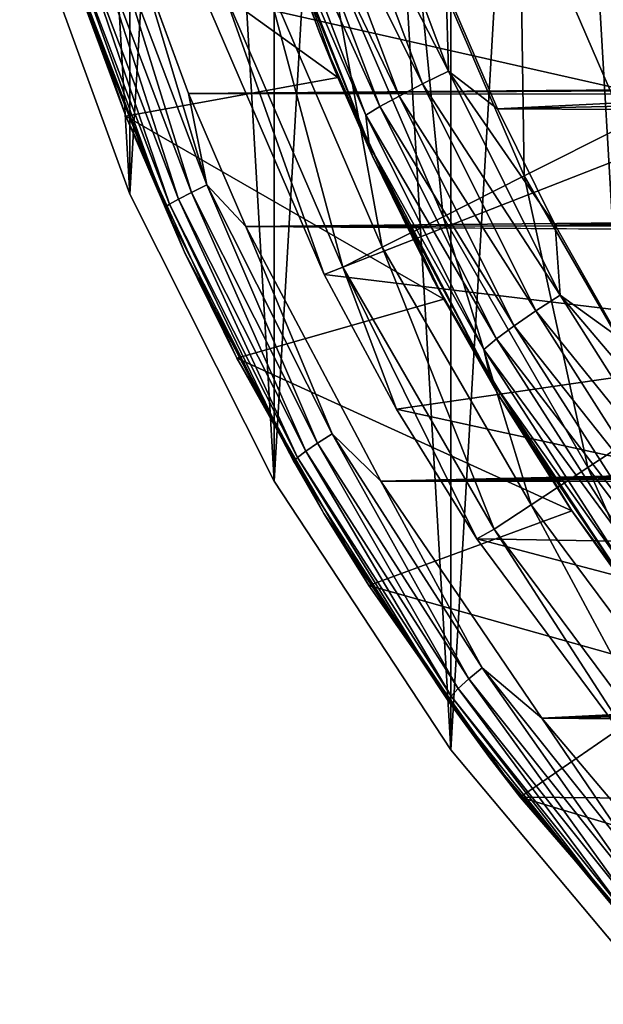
# Model space of a CAD drawing. Header units: metres. Extents: x -27 to 243, y -26 to 26.
# Tile 2 of 88: x -25.15 to -19.61, y -18.09 to -8.74. Entities that reach past the tile are written whole.
import ezdxf

# ---------------------------------------------------------------- set-up
doc = ezdxf.new("R2010")
doc.units = ezdxf.units.M
doc.layers.add('solid_ASS_SW0001', color=7, linetype='CONTINUOUS')

msp = doc.modelspace()

# ---------------------------------------------------------------- linework, layer by layer
at = {"layer": 'solid_ASS_SW0001'}
for points in [[(-19.093506, 18.013895, -24), (-19.093544, -18.013857, -24), (-21.055754, -15.675382, -24)], [(-19.093506, 18.013895, -24), (-21.055754, -15.675382, -24), (-21.055731, 15.675412, -24)], [(-19.093506, -18.013895, 74), (-19.093544, 18.013857, 74), (-21.055754, 15.675382, 74)], [(-21.055731, 15.675412, -24), (-21.055754, -15.675382, -24), (-22.733221, -13.124899, -24)], [(-21.055731, 15.675412, -24), (-22.733221, -13.124899, -24), (-22.733206, 13.124928, -24)], [(-21.055731, -15.675412, 74), (-21.055754, 15.675382, 74), (-22.733221, 13.124899, 74)], [(-19.093506, -18.013895, 74), (-21.055754, 15.675382, 74), (-21.055731, -15.675412, 74)], [(-22.733206, 13.124928, -24), (-22.733221, -13.124899, -24), (-24.103214, -10.396995, -24)], [(-22.733206, 13.124928, -24), (-24.103214, -10.396995, -24), (-24.103203, 10.397023, -24)], [(-22.733206, -13.124928, 74), (-22.733221, 13.124899, 74), (-24.103214, 10.396995, 74)], [(-21.055731, -15.675412, 74), (-22.733221, 13.124899, 74), (-22.733206, -13.124928, 74)], [(-24.103203, 10.397023, -24), (-24.103214, -10.396995, -24), (-25.147223, -7.528595, -24)], [(-24.103203, -10.397023, 74), (-24.103214, 10.396995, 74), (-25.147223, 7.528595, 74)], [(-22.733206, -13.124928, 74), (-24.103214, 10.396995, 74), (-24.103203, -10.397023, 74)], [(-24.103203, -10.397023, 74), (-25.147223, 7.528595, 74), (-25.147217, -7.528615, 74)], [(-22.17297, -7.09238, 97.729301), (-21.915375, -7.000606, 97.920448), (-21.079399, -9.23066, 98.03093)], [(-21.079399, -9.23066, 98.03093), (-21.915375, -7.000606, 97.920448), (-21.099073, -8.455517, 98.129074)], [(-20.401937, -7.426091, 84.756622), (-19.401873, -9.744392, 84.756622), (-19.212093, -6.993, 86.50235)], [(-22.94964, -7.022346, 86.602135), (-22.129097, -9.290019, 86.219505), (-24.971586, -7.240158, 87.544983)], [(-22.305897, -8.857028, 96.261002), (-22.129097, -9.290019, 86.219505), (-22.94964, -7.022346, 86.602135)], [(-22.305897, -8.857028, 96.261002), (-22.94964, -7.022346, 86.602135), (-22.748226, -7.649718, 96.204811)], [(-22.408113, -7.179373, 97.480392), (-22.17297, -7.09238, 97.729301), (-21.3241, -9.351639, 97.839088)], [(-21.3241, -9.351639, 97.839088), (-22.17297, -7.09238, 97.729301), (-21.079399, -9.23066, 98.03093)], [(-22.604502, -7.256122, 97.177834), (-22.408113, -7.179373, 97.480392), (-21.546412, -9.466333, 97.589615)], [(-21.546412, -9.466333, 97.589615), (-22.408113, -7.179373, 97.480392), (-21.3241, -9.351639, 97.839088)], [(-24.971586, -7.240158, 87.544983), (-24.139692, -9.657908, 87.157059), (-24.628799, -8.331999, 98.255386)], [(-22.129097, -9.290019, 86.219505), (-24.139692, -9.657908, 87.157059), (-24.971586, -7.240158, 87.544983)], [(-22.747114, -7.317292, 96.832344), (-22.604502, -7.256122, 97.177834), (-21.730732, -9.567545, 97.286652)], [(-21.730732, -9.567545, 97.286652), (-22.604502, -7.256122, 97.177834), (-21.546412, -9.466333, 97.589615)], [(-19.401567, -7.358101, 74.599998), (-18.373274, -9.642888, 74.599998), (-23.403004, -8.503495, 74.599998)], [(-21.862787, -9.64824, 96.940979), (-22.744343, -7.60513, 96.470039), (-22.747114, -7.317292, 96.832344)], [(-21.862787, -9.64824, 96.940979), (-22.747114, -7.317292, 96.832344), (-21.730732, -9.567545, 97.286652)], [(-21.408234, -7.792371, 82.884712), (-20.358843, -10.225019, 82.884712), (-20.401937, -7.426091, 84.756622)], [(-20.358843, -10.225019, 82.884712), (-19.401873, -9.744392, 84.756622), (-20.401937, -7.426091, 84.756622)], [(-25.147223, -7.528595, -24), (-24.103214, -10.396995, -24), (-25.147217, -7.528615, 74)], [(-24.103214, -10.396995, -24), (-24.103203, -10.397023, 74), (-25.147217, -7.528615, 74)], [(-22.744343, -7.60513, 96.470039), (-21.830215, -9.931007, 96.582253), (-22.748226, -7.649718, 96.204811)], [(-21.830215, -9.931007, 96.582253), (-22.305897, -8.857028, 96.261002), (-22.748226, -7.649718, 96.204811)], [(-21.862787, -9.64824, 96.940979), (-21.830215, -9.931007, 96.582253), (-22.744343, -7.60513, 96.470039)], [(-24.308472, -7.831857, 99.085526), (-24.463551, -7.886709, 98.954056), (-23.517523, -10.381113, 99.057564)], [(-23.370373, -10.308869, 99.189735), (-24.308472, -7.831857, 99.085526), (-23.517523, -10.381113, 99.057564)], [(-24.020422, -8.151179, 99.187531), (-24.308472, -7.831857, 99.085526), (-23.370373, -10.308869, 99.189735)], [(-22.219282, -8.087584, 80.908371), (-21.130135, -10.612393, 80.908371), (-21.408234, -7.792371, 82.884712)], [(-21.130135, -10.612393, 80.908371), (-20.358843, -10.225019, 82.884712), (-21.408234, -7.792371, 82.884712)], [(-24.594034, -7.93505, 98.782158), (-24.686825, -7.972334, 98.578514), (-23.726759, -10.4939, 98.681107)], [(-24.463551, -7.886709, 98.954056), (-24.594034, -7.93505, 98.782158), (-23.640472, -10.444786, 98.885101)], [(-23.640472, -10.444786, 98.885101), (-24.594034, -7.93505, 98.782158), (-23.726759, -10.4939, 98.681107)], [(-23.517523, -10.381113, 99.057564), (-24.463551, -7.886709, 98.954056), (-23.640472, -10.444786, 98.885101)], [(-24.686825, -7.972334, 98.578514), (-24.733294, -7.995253, 98.35762), (-23.768295, -10.524096, 98.460106)], [(-23.768295, -10.524096, 98.460106), (-24.733294, -7.995253, 98.35762), (-24.628799, -8.331999, 98.255386)], [(-23.726759, -10.4939, 98.681107), (-24.686825, -7.972334, 98.578514), (-23.768295, -10.524096, 98.460106)], [(-22.825653, -8.308297, 78.850594), (-21.706783, -10.902009, 78.850594), (-22.219282, -8.087584, 80.908371)], [(-21.706783, -10.902009, 78.850594), (-21.130135, -10.612393, 80.908371), (-22.219282, -8.087584, 80.908371)], [(-23.544945, -9.443348, 99.240639), (-24.020422, -8.151179, 99.187531), (-23.370373, -10.308869, 99.189735)], [(110.573837, -8.264846, 150.842819), (-24.020422, -8.151179, 99.187531), (-23.544945, -9.443348, 99.240639)], [(110.573837, -8.264846, 150.842819), (-23.544945, -9.443348, 99.240639), (109.774597, -8.518212, 150.51181)], [(-23.220295, -8.451942, 76.735291), (-22.082081, -11.090497, 76.735291), (-22.825653, -8.308297, 78.850594)], [(-22.082081, -11.090497, 76.735291), (-21.706783, -10.902009, 78.850594), (-22.825653, -8.308297, 78.850594)], [(-24.139692, -9.657908, 87.157059), (-23.582222, -10.948917, 98.373123), (-24.628799, -8.331999, 98.255386)], [(-23.768295, -10.524096, 98.460106), (-24.628799, -8.331999, 98.255386), (-23.582222, -10.948917, 98.373123)], [(-23.403004, -8.503495, 74.599998), (-22.257883, -11.162285, 74.599998), (-23.220295, -8.451942, 76.735291)], [(-18.373274, -9.642888, 74.599998), (-22.257883, -11.162285, 74.599998), (-23.403004, -8.503495, 74.599998)], [(-22.257883, -11.162285, 74.599998), (-22.082081, -11.090497, 76.735291), (-23.220295, -8.451942, 76.735291)], [(-20.612032, -9.589419, 98.196991), (-21.099073, -8.455517, 98.129074), (-0.366596, -8.597244, 106.073357)], [(-21.079399, -9.23066, 98.03093), (-21.099073, -8.455517, 98.129074), (-20.612032, -9.589419, 98.196991)], [(109.774597, -8.518212, 150.51181), (-23.544945, -9.443348, 99.240639), (108.955536, -8.637258, 150.185791)], [(-0.366596, -8.597244, 106.073357), (19.559326, -8.733459, 113.708588), (-20.612032, -9.589419, 98.196991)], [(92.672829, -9.625994, 143.832611), (108.955536, -8.637258, 150.185791), (-23.544945, -9.443348, 99.240639)], [(19.559326, -8.733459, 113.708588), (19.090658, -9.794403, 113.414291), (-20.612032, -9.589419, 98.196991)], [(-21.799871, -10.038208, 96.327568), (-22.129097, -9.290019, 86.219505), (-22.305897, -8.857028, 96.261002)], [(-21.830215, -9.931007, 96.582253), (-21.799871, -10.038208, 96.327568), (-22.305897, -8.857028, 96.261002)], [(-21.3241, -9.351639, 97.839088), (-21.079399, -9.23066, 98.03093), (-20.019531, -11.358435, 98.182495)], [(-21.079399, -9.23066, 98.03093), (-20.612032, -9.589419, 98.196991), (-20.065802, -10.691914, 98.276421)], [(-20.019531, -11.358435, 98.182495), (-21.079399, -9.23066, 98.03093), (-20.065802, -10.691914, 98.276421)], [(-22.129097, -9.290019, 86.219505), (-21.122904, -11.394011, 85.750313), (-24.139692, -9.657908, 87.157059)], [(-21.231985, -11.189408, 96.405167), (-21.122904, -11.394011, 85.750313), (-22.129097, -9.290019, 86.219505)], [(-21.231985, -11.189408, 96.405167), (-22.129097, -9.290019, 86.219505), (-21.799871, -10.038208, 96.327568)], [(-21.546412, -9.466333, 97.589615), (-21.3241, -9.351639, 97.839088), (-20.247856, -11.507304, 97.990082)], [(-20.247856, -11.507304, 97.990082), (-21.3241, -9.351639, 97.839088), (-20.019531, -11.358435, 98.182495)], [(-23.001434, -10.705095, 99.304359), (-23.544945, -9.443348, 99.240639), (-23.370373, -10.308869, 99.189735)], [(92.672829, -9.625994, 143.832611), (-23.544945, -9.443348, 99.240639), (-23.001434, -10.705095, 99.304359)], [(-21.730732, -9.567545, 97.286652), (-21.546412, -9.466333, 97.589615), (-20.453865, -11.648457, 97.740181)], [(-20.453865, -11.648457, 97.740181), (-21.546412, -9.466333, 97.589615), (-20.247856, -11.507304, 97.990082)], [(92.672829, -9.625994, 143.832611), (-23.001434, -10.705095, 99.304359), (76.36869, -10.516931, 137.471756)], [(-21.862787, -9.64824, 96.940979), (-21.730732, -9.567545, 97.286652), (-20.622849, -11.773034, 97.436981)], [(-20.622849, -11.773034, 97.436981), (-21.730732, -9.567545, 97.286652), (-20.453865, -11.648457, 97.740181)], [(19.090658, -9.794403, 113.414291), (-20.065802, -10.691914, 98.276421), (-20.612032, -9.589419, 98.196991)], [(-24.139692, -9.657908, 87.157059), (-23.08753, -11.956715, 86.666428), (-23.582222, -10.948917, 98.373123)], [(-21.122904, -11.394011, 85.750313), (-23.08753, -11.956715, 86.666428), (-24.139692, -9.657908, 87.157059)], [(-18.373274, -9.642888, 74.599998), (-17.077049, -11.787148, 74.599998), (-22.257883, -11.162285, 74.599998)], [(-20.74148, -11.872383, 97.091301), (-21.830215, -9.931007, 96.582253), (-21.862787, -9.64824, 96.940979)], [(-20.74148, -11.872383, 97.091301), (-21.862787, -9.64824, 96.940979), (-20.622849, -11.773034, 97.436981)], [(-20.358843, -10.225019, 82.884712), (-19.034136, -12.519393, 82.884712), (-19.401873, -9.744392, 84.756622)], [(19.090658, -9.794403, 113.414291), (18.562613, -10.840873, 113.085777), (-20.065802, -10.691914, 98.276421)], [(-21.830215, -9.931007, 96.582253), (-20.67977, -12.147727, 96.736694), (-21.799871, -10.038208, 96.327568)], [(-20.74148, -11.872383, 97.091301), (-20.67977, -12.147727, 96.736694), (-21.830215, -9.931007, 96.582253)], [(-20.67977, -12.147727, 96.736694), (-21.231985, -11.189408, 96.405167), (-21.799871, -10.038208, 96.327568)], [(-21.130135, -10.612393, 80.908371), (-19.755241, -12.993689, 80.908371), (-20.358843, -10.225019, 82.884712)], [(-19.755241, -12.993689, 80.908371), (-19.034136, -12.519393, 82.884712), (-20.358843, -10.225019, 82.884712)], [(-23.370373, -10.308869, 99.189735), (-23.517523, -10.381113, 99.057564), (-22.319658, -12.761652, 99.20256)], [(-22.182583, -12.67278, 99.335426), (-23.370373, -10.308869, 99.189735), (-22.319658, -12.761652, 99.20256)], [(-23.001434, -10.705095, 99.304359), (-23.370373, -10.308869, 99.189735), (-22.182583, -12.67278, 99.335426)], [(-24.103214, -10.396995, -24), (-22.733221, -13.124899, -24), (-24.103203, -10.397023, 74)], [(-22.733221, -13.124899, -24), (-22.733206, -13.124928, 74), (-24.103203, -10.397023, 74)], [(-23.640472, -10.444786, 98.885101), (-23.726759, -10.4939, 98.681107), (-22.511051, -12.900412, 98.825287)], [(-23.517523, -10.381113, 99.057564), (-23.640472, -10.444786, 98.885101), (-22.433033, -12.839985, 99.029572)], [(-22.433033, -12.839985, 99.029572), (-23.640472, -10.444786, 98.885101), (-22.511051, -12.900412, 98.825287)], [(-22.319658, -12.761652, 99.20256), (-23.517523, -10.381113, 99.057564), (-22.433033, -12.839985, 99.029572)], [(-23.726759, -10.4939, 98.681107), (-23.768295, -10.524096, 98.460106), (-22.546314, -12.937571, 98.604256)], [(-22.546314, -12.937571, 98.604256), (-23.768295, -10.524096, 98.460106), (-23.582222, -10.948917, 98.373123)], [(-22.511051, -12.900412, 98.825287), (-23.726759, -10.4939, 98.681107), (-22.546314, -12.937571, 98.604256)], [(76.36869, -10.516931, 137.471756), (-23.001434, -10.705095, 99.304359), (60.058945, -11.308964, 131.112396)], [(-21.706783, -10.902009, 78.850594), (-20.294367, -13.34829, 78.850594), (-21.130135, -10.612393, 80.908371)], [(-20.294367, -13.34829, 78.850594), (-19.755241, -12.993689, 80.908371), (-21.130135, -10.612393, 80.908371)], [(-21.718729, -13.122936, 99.467583), (-23.001434, -10.705095, 99.304359), (-22.182583, -12.67278, 99.335426)], [(60.058945, -11.308964, 131.112396), (-23.001434, -10.705095, 99.304359), (-21.718729, -13.122936, 99.467583)], [(18.562613, -10.840873, 113.085777), (-19.462656, -11.75958, 98.368118), (-20.065802, -10.691914, 98.276421)], [(-20.019531, -11.358435, 98.182495), (-20.065802, -10.691914, 98.276421), (-19.462656, -11.75958, 98.368118)], [(-22.082081, -11.090497, 76.735291), (-20.645247, -13.579073, 76.735291), (-21.706783, -10.902009, 78.850594)], [(-20.645247, -13.579073, 76.735291), (-20.294367, -13.34829, 78.850594), (-21.706783, -10.902009, 78.850594)], [(-23.08753, -11.956715, 86.666428), (-22.262281, -13.430964, 98.537285), (-23.582222, -10.948917, 98.373123)], [(-22.546314, -12.937571, 98.604256), (-23.582222, -10.948917, 98.373123), (-22.262281, -13.430964, 98.537285)], [(-22.257883, -11.162285, 74.599998), (-21.570608, -12.4386, 74.599998), (-22.082081, -11.090497, 76.735291)], [(-20.810564, -13.672248, 74.599998), (-20.645247, -13.579073, 76.735291), (-22.082081, -11.090497, 76.735291)], [(-21.570608, -12.4386, 74.599998), (-20.810564, -13.672248, 74.599998), (-22.082081, -11.090497, 76.735291)], [(-17.077049, -11.787148, 74.599998), (-21.570608, -12.4386, 74.599998), (-22.257883, -11.162285, 74.599998)], [(-20.604385, -12.306881, 96.494499), (-21.122904, -11.394011, 85.750313), (-21.231985, -11.189408, 96.405167)], [(-20.67977, -12.147727, 96.736694), (-20.604385, -12.306881, 96.494499), (-21.231985, -11.189408, 96.405167)], [(60.058945, -11.308964, 131.112396), (-21.718729, -13.122936, 99.467583), (43.74316, -12.001983, 124.757095)], [(-21.122904, -11.394011, 85.750313), (-19.906248, -13.406428, 85.182976), (-23.08753, -11.956715, 86.666428)], [(-19.919058, -13.387724, 96.596359), (-19.906248, -13.406428, 85.182976), (-21.122904, -11.394011, 85.750313)], [(-19.919058, -13.387724, 96.596359), (-21.122904, -11.394011, 85.750313), (-20.604385, -12.306881, 96.494499)], [(-20.247856, -11.507304, 97.990082), (-20.019531, -11.358435, 98.182495), (-18.748356, -13.359907, 98.381371)], [(-20.019531, -11.358435, 98.182495), (-19.462656, -11.75958, 98.368118), (-18.805061, -12.789024, 98.472916)], [(-18.748356, -13.359907, 98.381371), (-20.019531, -11.358435, 98.182495), (-18.805061, -12.789024, 98.472916)], [(-20.453865, -11.648457, 97.740181), (-20.247856, -11.507304, 97.990082), (-18.957014, -13.535021, 98.188721)], [(-18.957014, -13.535021, 98.188721), (-20.247856, -11.507304, 97.990082), (-18.748356, -13.359907, 98.381371)], [(-20.622849, -11.773034, 97.436981), (-20.453865, -11.648457, 97.740181), (-19.143438, -13.701068, 97.938744)], [(-19.143438, -13.701068, 97.938744), (-20.453865, -11.648457, 97.740181), (-18.957014, -13.535021, 98.188721)], [(-20.74148, -11.872383, 97.091301), (-20.622849, -11.773034, 97.436981), (-19.293993, -13.847633, 97.635666)], [(-19.293993, -13.847633, 97.635666), (-20.622849, -11.773034, 97.436981), (-19.143438, -13.701068, 97.938744)], [(-17.077049, -11.787148, 74.599998), (-15.531697, -13.759684, 74.599998), (-21.570608, -12.4386, 74.599998)], [(-19.396484, -13.964537, 97.290314), (-20.67977, -12.147727, 96.736694), (-20.74148, -11.872383, 97.091301)], [(-19.396484, -13.964537, 97.290314), (-20.74148, -11.872383, 97.091301), (-19.293993, -13.847633, 97.635666)], [(-23.08753, -11.956715, 86.666428), (-21.834625, -14.115619, 86.082191), (-22.262281, -13.430964, 98.537285)], [(-19.906248, -13.406428, 85.182976), (-21.834625, -14.115619, 86.082191), (-23.08753, -11.956715, 86.666428)], [(43.74316, -12.001983, 124.757095), (-21.718729, -13.122936, 99.467583), (27.486374, -12.593818, 118.433487)], [(-20.67977, -12.147727, 96.736694), (-19.306568, -14.230338, 96.940483), (-20.604385, -12.306881, 96.494499)], [(-19.396484, -13.964537, 97.290314), (-19.306568, -14.230338, 96.940483), (-20.67977, -12.147727, 96.736694)], [(-19.306568, -14.230338, 96.940483), (-19.919058, -13.387724, 96.596359), (-20.604385, -12.306881, 96.494499)], [(-15.531697, -13.759684, 74.599998), (-20.810564, -13.672248, 74.599998), (-21.570608, -12.4386, 74.599998)], [(-19.755241, -12.993689, 80.908371), (-18.113194, -15.199267, 80.908371), (-19.034136, -12.519393, 82.884712)], [(-21.718729, -13.122936, 99.467583), (25.75326, -12.768682, 117.742844), (27.486374, -12.593818, 118.433487)], [(-22.182583, -12.67278, 99.335426), (-22.319658, -12.761652, 99.20256), (-20.883974, -15.001833, 99.397057)], [(-20.759012, -14.897292, 99.530464), (-22.182583, -12.67278, 99.335426), (-20.883974, -15.001833, 99.397057)], [(-21.718729, -13.122936, 99.467583), (-22.182583, -12.67278, 99.335426), (-20.759012, -14.897292, 99.530464)], [(-22.319658, -12.761652, 99.20256), (-22.433033, -12.839985, 99.029572), (-20.98583, -15.093981, 99.223717)], [(-20.883974, -15.001833, 99.397057), (-22.319658, -12.761652, 99.20256), (-20.98583, -15.093981, 99.223717)], [(-21.718729, -13.122936, 99.467583), (25.730747, -12.772515, 117.733643), (25.75326, -12.768682, 117.742844)], [(-21.718729, -13.122936, 99.467583), (24.051418, -13.17639, 117.029045), (25.730747, -12.772515, 117.733643)], [(-22.511051, -12.900412, 98.825287), (-22.546314, -12.937571, 98.604256), (-21.081604, -15.208797, 98.798401)], [(-22.433033, -12.839985, 99.029572), (-22.511051, -12.900412, 98.825287), (-21.053896, -15.165071, 99.019302)], [(-21.053896, -15.165071, 99.019302), (-22.511051, -12.900412, 98.825287), (-21.081604, -15.208797, 98.798401)], [(-20.98583, -15.093981, 99.223717), (-22.433033, -12.839985, 99.029572), (-21.053896, -15.165071, 99.019302)], [(-21.081604, -15.208797, 98.798401), (-22.546314, -12.937571, 98.604256), (-22.262281, -13.430964, 98.537285)], [(-20.294367, -13.34829, 78.850594), (-18.607508, -15.61406, 78.850594), (-19.755241, -12.993689, 80.908371)], [(-18.607508, -15.61406, 78.850594), (-18.113194, -15.199267, 80.908371), (-19.755241, -12.993689, 80.908371)], [(-22.733221, -13.124899, -24), (-21.055754, -15.675382, -24), (-22.733206, -13.124928, 74)], [(-21.055754, -15.675382, -24), (-21.055731, -15.675412, 74), (-22.733206, -13.124928, 74)], [(-20.192381, -15.375272, 99.685478), (24.051418, -13.17639, 117.029045), (-21.718729, -13.122936, 99.467583)], [(-20.192381, -15.375272, 99.685478), (-21.718729, -13.122936, 99.467583), (-20.759012, -14.897292, 99.530464)], [(-20.192381, -15.375272, 99.685478), (24.020418, -13.186106, 117.015678), (24.051418, -13.17639, 117.029045)], [(-20.192381, -15.375272, 99.685478), (22.409136, -13.813333, 116.300194), (24.020418, -13.186106, 117.015678)], [(-20.645247, -13.579073, 76.735291), (-18.929222, -15.884017, 76.735291), (-20.294367, -13.34829, 78.850594)], [(-18.929222, -15.884017, 76.735291), (-18.607508, -15.61406, 78.850594), (-20.294367, -13.34829, 78.850594)], [(-21.834625, -14.115619, 86.082191), (-20.688166, -15.748009, 98.756119), (-22.262281, -13.430964, 98.537285)], [(-21.081604, -15.208797, 98.798401), (-22.262281, -13.430964, 98.537285), (-20.688166, -15.748009, 98.756119)], [(-19.906248, -13.406428, 85.182976), (-18.746725, -14.985514, 84.642281), (-21.834625, -14.115619, 86.082191)], [(-19.177948, -14.429357, 96.711601), (-19.906248, -13.406428, 85.182976), (-19.919058, -13.387724, 96.596359)], [(-19.306568, -14.230338, 96.940483), (-19.177948, -14.429357, 96.711601), (-19.919058, -13.387724, 96.596359)], [(-19.177948, -14.429357, 96.711601), (-18.746725, -14.985514, 84.642281), (-19.906248, -13.406428, 85.182976)], [(-20.810564, -13.672248, 74.599998), (-19.081793, -15.996725, 74.599998), (-20.645247, -13.579073, 76.735291)], [(-19.081793, -15.996725, 74.599998), (-18.929222, -15.884017, 76.735291), (-20.645247, -13.579073, 76.735291)], [(-13.759684, -15.531697, 74.599998), (-19.081793, -15.996725, 74.599998), (-20.810564, -13.672248, 74.599998)], [(-15.531697, -13.759684, 74.599998), (-13.759684, -15.531697, 74.599998), (-20.810564, -13.672248, 74.599998)], [(-20.192381, -15.375272, 99.685478), (22.384024, -13.825108, 116.288689), (22.409136, -13.813333, 116.300194)], [(-20.192381, -15.375272, 99.685478), (20.865955, -14.666044, 115.568604), (22.384024, -13.825108, 116.288689)], [(-21.834625, -14.115619, 86.082191), (-20.396574, -16.123888, 85.411613), (-20.688166, -15.748009, 98.756119)], [(-18.746725, -14.985514, 84.642281), (-20.396574, -16.123888, 85.411613), (-21.834625, -14.115619, 86.082191)], [(-20.192381, -15.375272, 99.685478), (20.847692, -14.677826, 115.559608), (20.865955, -14.666044, 115.568604)], [(-20.192381, -15.375272, 99.685478), (19.436365, -15.730208, 114.834091), (20.847692, -14.677826, 115.559608)], [(-20.759012, -14.897292, 99.530464), (-20.883974, -15.001833, 99.397057), (-19.227793, -17.076546, 99.649788)], [(-19.116837, -16.957489, 99.783417), (-20.759012, -14.897292, 99.530464), (-19.227793, -17.076546, 99.649788)], [(-20.192381, -15.375272, 99.685478), (-20.759012, -14.897292, 99.530464), (-19.116837, -16.957489, 99.783417)], [(-20.883974, -15.001833, 99.397057), (-20.98583, -15.093981, 99.223717), (-19.316326, -17.181494, 99.47641)], [(-19.227793, -17.076546, 99.649788), (-20.883974, -15.001833, 99.397057), (-19.316326, -17.181494, 99.47641)], [(-18.746725, -14.985514, 84.642281), (-17.7551, -16.147942, 84.179878), (-20.396574, -16.123888, 85.411613)], [(-20.98583, -15.093981, 99.223717), (-21.053896, -15.165071, 99.019302), (-19.372875, -17.262463, 99.272163)], [(-19.316326, -17.181494, 99.47641), (-20.98583, -15.093981, 99.223717), (-19.372875, -17.262463, 99.272163)], [(-21.053896, -15.165071, 99.019302), (-21.081604, -15.208797, 98.798401), (-19.39183, -17.312273, 99.05162)], [(-19.39183, -17.312273, 99.05162), (-21.081604, -15.208797, 98.798401), (-20.688166, -15.748009, 98.756119)], [(-19.372875, -17.262463, 99.272163), (-21.053896, -15.165071, 99.019302), (-19.39183, -17.312273, 99.05162)], [(-18.444691, -17.437414, 99.966927), (19.436365, -15.730208, 114.834091), (-20.192381, -15.375272, 99.685478)], [(-18.444691, -17.437414, 99.966927), (-20.192381, -15.375272, 99.685478), (-19.116837, -16.957489, 99.783417)], [(-21.055754, -15.675382, -24), (-19.093544, -18.013857, -24), (-21.055731, -15.675412, 74)], [(-19.093544, -18.013857, -24), (-19.093506, -18.013895, 74), (-21.055731, -15.675412, 74)], [(-20.396574, -16.123888, 85.411613), (-18.881365, -17.874397, 99.038559), (-20.688166, -15.748009, 98.756119)], [(-19.39183, -17.312273, 99.05162), (-20.688166, -15.748009, 98.756119), (-18.881365, -17.874397, 99.038559)], [(-20.396574, -16.123888, 85.411613), (-18.673748, -18.091185, 84.608253), (-18.881365, -17.874397, 99.038559)], [(-16.702629, -17.234331, 83.689102), (-18.673748, -18.091185, 84.608253), (-20.396574, -16.123888, 85.411613)], [(-17.7551, -16.147942, 84.179878), (-16.702629, -17.234331, 83.689102), (-20.396574, -16.123888, 85.411613)]]:
    msp.add_3dface(points, dxfattribs=at)

doc.saveas('drawing.dxf')
